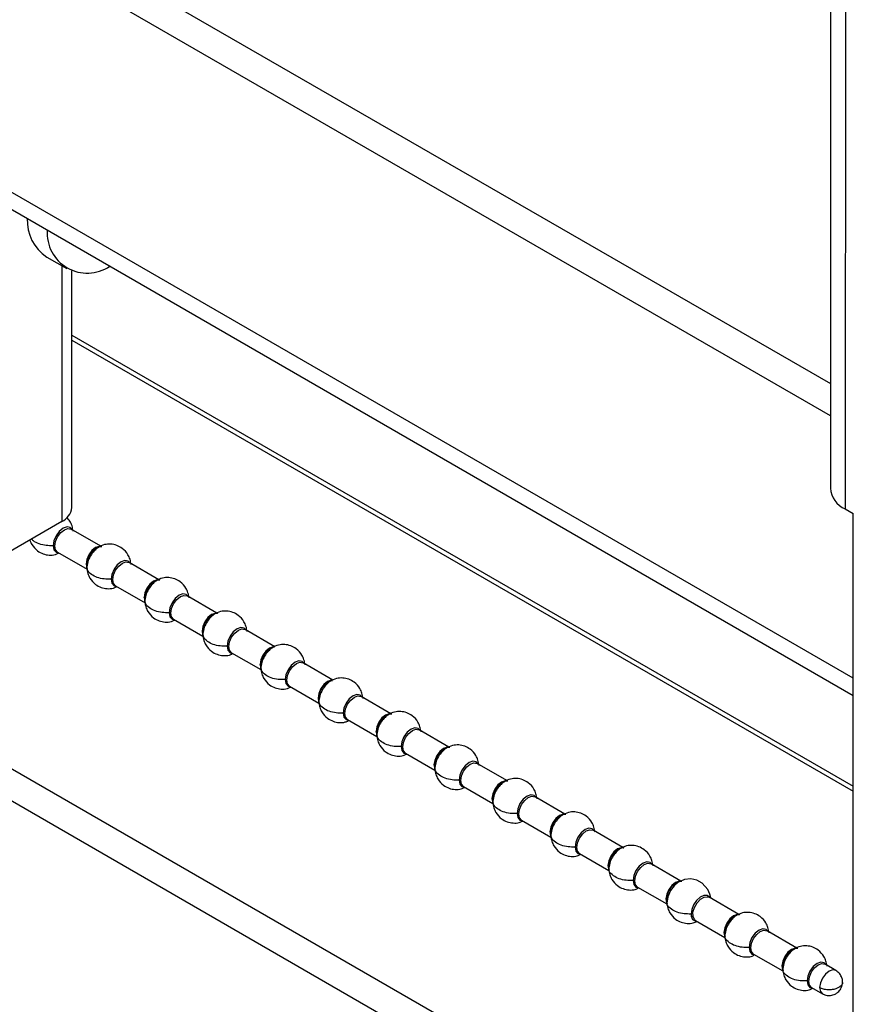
# Model space of a CAD drawing. Header units: millimetres. Extents: x 3619 to 4737, y 1503 to 2366.
# Tile 181 of 256: x 4478 to 4496, y 2080 to 2102. Entities that reach past the tile are written whole.
import ezdxf

# ---------------------------------------------------------------- set-up
doc = ezdxf.new("R2010")
doc.units = ezdxf.units.MM

msp = doc.modelspace()

# ---------------------------------------------------------------- linework, layer by layer
at = {"color": 7, "linetype": 'Continuous', "lineweight": 30}
for p, q in [((4495.6885, 2175.0202), (4495.6407, 2091.682)), ((4496.0223, 2174.555), (4495.9745, 2091.2168)), ((4458.7122, 2115.3357), (4495.6421, 2094.0165)), ((4495.6417, 2093.2938), (4458.086, 2114.9742)), ((4458.8908, 2108.5588), (4496.1518, 2087.0485)), ((4478.1246, 2096.8467), (4478.5718, 2096.5886)), ((4478.6841, 2091.2452), (4478.6841, 2096.5363)), ((4478.6841, 2094.9898), (4496.1506, 2084.9066)), ((4495.9745, 2091.2168), (4496.1541, 2091.1131)), ((4496.147, 2078.5888), (4496.1541, 2091.1131)), ((4478.4616, 2090.9352), (4475.5066, 2089.2294)), ((4479.3372, 2090.3813), (4478.6688, 2090.7671)), ((4478.3689, 2090.2475), (4479.025, 2089.8687)), ((4479.0175, 2089.9597), (4479.0265, 2090.0376)), ((4480.6336, 2089.6329), (4479.9652, 2090.0187)), ((4479.6652, 2089.4991), (4480.3213, 2089.1204)), ((4480.3139, 2089.2113), (4480.3229, 2089.2892)), ((4481.9299, 2088.8845), (4481.2616, 2089.2704)), ((4480.9616, 2088.7507), (4481.6177, 2088.372)), ((4481.6102, 2088.4629), (4481.6192, 2088.5409)), ((4483.2263, 2088.1361), (4482.5579, 2088.522)), ((4491.8206, 2077.0447), (4472.3369, 2088.2924)), ((4491.1943, 2076.6837), (4471.7106, 2087.9314)), ((4482.258, 2088.0024), (4482.914, 2087.6236)), ((4482.9066, 2087.7145), (4482.9156, 2087.7925)), ((4484.5227, 2087.3878), (4483.8543, 2087.7736)), ((4483.5543, 2087.254), (4484.2104, 2086.8752)), ((4484.203, 2086.9662), (4484.212, 2087.0441)), ((4485.819, 2086.6394), (4485.1507, 2087.0252)), ((4484.8507, 2086.5056), (4485.5068, 2086.1269)), ((4485.4993, 2086.2178), (4485.5083, 2086.2957)), ((4487.1154, 2085.891), (4486.447, 2086.2769)), ((4486.147, 2085.7572), (4486.8031, 2085.3785)), ((4486.7957, 2085.4694), (4486.8047, 2085.5474)), ((4488.4117, 2085.1427), (4487.7434, 2085.5285)), ((4487.4434, 2085.0089), (4488.0995, 2084.6301)), ((4488.092, 2084.721), (4488.101, 2084.799)), ((4489.7081, 2084.3943), (4489.0397, 2084.7801)), ((4488.7398, 2084.2605), (4489.3959, 2083.8817)), ((4489.3884, 2083.9727), (4489.3974, 2084.0506)), ((4491.0045, 2083.6459), (4490.3361, 2084.0317)), ((4490.0361, 2083.5121), (4490.6922, 2083.1334)), ((4490.6848, 2083.2243), (4490.6938, 2083.3022)), ((4492.3008, 2082.8975), (4491.6325, 2083.2834)), ((4491.3325, 2082.7637), (4491.9886, 2082.385)), ((4491.9811, 2082.4759), (4491.9901, 2082.5539)), ((4493.5972, 2082.1492), (4492.9288, 2082.535)), ((4492.6289, 2082.0154), (4493.2849, 2081.6366)), ((4493.2775, 2081.7275), (4493.2865, 2081.8055)), ((4494.8936, 2081.4008), (4494.2252, 2081.7866)), ((4493.9252, 2081.267), (4494.5813, 2080.8882)), ((4494.5739, 2080.9792), (4494.5829, 2081.0571)), ((4495.7637, 2080.8985), (4495.5216, 2081.0382)), ((4495.2216, 2080.5186), (4495.4637, 2080.3789))]:
    msp.add_line(p, q, dxfattribs=at)
at = {"color": 8, "linetype": 'Continuous', "lineweight": 30}
for p, q in [((4496.152, 2087.4339), (4458.6548, 2109.0806)), ((4478.4616, 2096.6522), (4478.4616, 2090.9352)), ((4478.6841, 2095.1025), (4496.1506, 2085.0193))]:
    msp.add_line(p, q, dxfattribs=at)
at = {"color": 8, "linetype": 'Continuous', "lineweight": 30, "flags": 128}
for points in [[(4478.6946, 2090.7522), (4478.6507, 2090.7986), (4478.5777, 2090.8128), (4478.4916, 2090.7829), (4478.4055, 2090.7134), (4478.3325, 2090.6149), (4478.2837, 2090.5025), (4478.2666, 2090.3932)], [(4478.3067, 2090.3848), (4478.3229, 2090.4879), (4478.3689, 2090.5939), (4478.4377, 2090.6868), (4478.5189, 2090.7523), (4478.6, 2090.7805), (4478.6688, 2090.7671)], [(4478.2666, 2090.3932), (4478.2837, 2090.3036), (4478.3325, 2090.2475), (4478.3946, 2090.2326)], [(4478.3689, 2090.2475), (4478.3689, 2090.2475), (4478.3229, 2090.3004), (4478.3067, 2090.3848)], [(4479.322, 2090.3786), (4479.2964, 2090.3785), (4479.2152, 2090.3503), (4479.134, 2090.2847), (4479.0652, 2090.1919), (4479.0192, 2090.0859), (4479.0031, 2089.9828)], [(4479.0031, 2089.9828), (4479.0192, 2089.8984), (4479.0296, 2089.8796)], [(4479.9909, 2090.0039), (4479.947, 2090.0502), (4479.874, 2090.0644), (4479.7879, 2090.0345), (4479.7018, 2089.965), (4479.6289, 2089.8665), (4479.5801, 2089.7541), (4479.563, 2089.6448)], [(4479.6031, 2089.6365), (4479.6192, 2089.7395), (4479.6652, 2089.8455), (4479.734, 2089.9384), (4479.8152, 2090.0039), (4479.8964, 2090.0321), (4479.9652, 2090.0187)], [(4479.563, 2089.6448), (4479.5801, 2089.5552), (4479.6289, 2089.4991), (4479.691, 2089.4842)], [(4479.6652, 2089.4991), (4479.6652, 2089.4991), (4479.6192, 2089.552), (4479.6031, 2089.6365)], [(4480.6184, 2089.6302), (4480.5928, 2089.6301), (4480.5116, 2089.6019), (4480.4304, 2089.5364), (4480.3616, 2089.4435), (4480.3156, 2089.3375), (4480.2994, 2089.2345)], [(4480.2994, 2089.2345), (4480.3156, 2089.15), (4480.326, 2089.1312)], [(4481.2873, 2089.2555), (4481.2434, 2089.3018), (4481.1704, 2089.316), (4481.0843, 2089.2861), (4480.9982, 2089.2166), (4480.9252, 2089.1182), (4480.8764, 2089.0057), (4480.8593, 2088.8964)], [(4480.8995, 2088.8881), (4480.9156, 2088.9912), (4480.9616, 2089.0972), (4481.0304, 2089.19), (4481.1116, 2089.2555), (4481.1928, 2089.2837), (4481.2616, 2089.2704)], [(4480.8593, 2088.8964), (4480.8764, 2088.8069), (4480.9252, 2088.7507), (4480.9873, 2088.7359)], [(4480.9616, 2088.7507), (4480.9616, 2088.7507), (4480.9156, 2088.8037), (4480.8995, 2088.8881)], [(4481.9147, 2088.8819), (4481.8891, 2088.8817), (4481.8079, 2088.8535), (4481.7268, 2088.788), (4481.6579, 2088.6952), (4481.612, 2088.5892), (4481.5958, 2088.4861)], [(4482.5837, 2088.5071), (4482.5398, 2088.5535), (4482.4668, 2088.5677), (4482.3807, 2088.5377), (4482.2946, 2088.4683), (4482.2216, 2088.3698), (4482.1728, 2088.2573), (4482.1557, 2088.148)], [(4481.5958, 2088.4861), (4481.612, 2088.4017), (4481.6223, 2088.3828)], [(4482.1958, 2088.1397), (4482.212, 2088.2428), (4482.2579, 2088.3488), (4482.3268, 2088.4416), (4482.4079, 2088.5071), (4482.4891, 2088.5354), (4482.5579, 2088.522)], [(4482.1557, 2088.148), (4482.1728, 2088.0585), (4482.2216, 2088.0024), (4482.2837, 2087.9875)], [(4482.258, 2088.0024), (4482.2579, 2088.0024), (4482.212, 2088.0553), (4482.1958, 2088.1397)], [(4483.2111, 2088.1335), (4483.1855, 2088.1334), (4483.1043, 2088.1051), (4483.0231, 2088.0396), (4482.9543, 2087.9468), (4482.9083, 2087.8408), (4482.8922, 2087.7377)], [(4482.8922, 2087.7377), (4482.9083, 2087.6533), (4482.9187, 2087.6344)], [(4483.88, 2087.7588), (4483.8361, 2087.8051), (4483.7631, 2087.8193), (4483.677, 2087.7894), (4483.5909, 2087.7199), (4483.5179, 2087.6214), (4483.4692, 2087.509), (4483.452, 2087.3997)], [(4483.4922, 2087.3913), (4483.5083, 2087.4944), (4483.5543, 2087.6004), (4483.6231, 2087.6933), (4483.7043, 2087.7588), (4483.7855, 2087.787), (4483.8543, 2087.7736)], [(4483.452, 2087.3997), (4483.4692, 2087.3101), (4483.5179, 2087.254), (4483.5801, 2087.2391)], [(4483.5543, 2087.254), (4483.5543, 2087.254), (4483.5083, 2087.3069), (4483.4922, 2087.3913)], [(4484.5075, 2087.3851), (4484.4818, 2087.385), (4484.4007, 2087.3568), (4484.3195, 2087.2913), (4484.2507, 2087.1984), (4484.2047, 2087.0924), (4484.1885, 2086.9893)], [(4485.1764, 2087.0104), (4485.1325, 2087.0567), (4485.0595, 2087.0709), (4484.9734, 2087.041), (4484.8873, 2086.9715), (4484.8143, 2086.873), (4484.7655, 2086.7606), (4484.7484, 2086.6513)], [(4484.7885, 2086.643), (4484.8047, 2086.746), (4484.8507, 2086.852), (4484.9195, 2086.9449), (4485.0007, 2087.0104), (4485.0818, 2087.0386), (4485.1507, 2087.0252)], [(4484.1885, 2086.9893), (4484.2047, 2086.9049), (4484.2151, 2086.8861)], [(4484.7484, 2086.6513), (4484.7655, 2086.5617), (4484.8143, 2086.5056), (4484.8764, 2086.4908)], [(4484.8507, 2086.5056), (4484.8507, 2086.5056), (4484.8047, 2086.5585), (4484.7885, 2086.643)], [(4485.8038, 2086.6367), (4485.7782, 2086.6366), (4485.697, 2086.6084), (4485.6159, 2086.5429), (4485.547, 2086.45), (4485.501, 2086.344), (4485.4849, 2086.241)], [(4485.4849, 2086.241), (4485.501, 2086.1565), (4485.5114, 2086.1377)], [(4486.4728, 2086.262), (4486.4289, 2086.3083), (4486.3559, 2086.3225), (4486.2698, 2086.2926), (4486.1837, 2086.2231), (4486.1107, 2086.1247), (4486.0619, 2086.0122), (4486.0448, 2085.9029)], [(4486.0849, 2085.8946), (4486.101, 2085.9977), (4486.147, 2086.1037), (4486.2159, 2086.1965), (4486.297, 2086.262), (4486.3782, 2086.2902), (4486.447, 2086.2769)], [(4486.0448, 2085.9029), (4486.0619, 2085.8134), (4486.1107, 2085.7572), (4486.1728, 2085.7424)], [(4486.147, 2085.7572), (4486.147, 2085.7572), (4486.101, 2085.8102), (4486.0849, 2085.8946)], [(4487.1002, 2085.8884), (4487.0746, 2085.8882), (4486.9934, 2085.86), (4486.9122, 2085.7945), (4486.8434, 2085.7017), (4486.7974, 2085.5957), (4486.7813, 2085.4926)], [(4486.7813, 2085.4926), (4486.7974, 2085.4082), (4486.8078, 2085.3893)], [(4487.7691, 2085.5136), (4487.7252, 2085.56), (4487.6522, 2085.5742), (4487.5661, 2085.5442), (4487.48, 2085.4748), (4487.407, 2085.3763), (4487.3583, 2085.2638), (4487.3411, 2085.1545)], [(4487.3813, 2085.1462), (4487.3974, 2085.2493), (4487.4434, 2085.3553), (4487.5122, 2085.4481), (4487.5934, 2085.5136), (4487.6746, 2085.5419), (4487.7434, 2085.5285)], [(4487.3411, 2085.1545), (4487.3583, 2085.065), (4487.407, 2085.0089), (4487.4691, 2084.994)], [(4487.4434, 2085.0089), (4487.4434, 2085.0089), (4487.3974, 2085.0618), (4487.3813, 2085.1462)], [(4488.3966, 2085.14), (4488.3709, 2085.1399), (4488.2898, 2085.1116), (4488.2086, 2085.0461), (4488.1398, 2084.9533), (4488.0938, 2084.8473), (4488.0776, 2084.7442)], [(4489.0655, 2084.7653), (4489.0216, 2084.8116), (4488.9486, 2084.8258), (4488.8625, 2084.7959), (4488.7764, 2084.7264), (4488.7034, 2084.6279), (4488.6546, 2084.5155), (4488.6375, 2084.4062)], [(4488.0776, 2084.7442), (4488.0938, 2084.6598), (4488.1041, 2084.6409)], [(4488.6776, 2084.3978), (4488.6938, 2084.5009), (4488.7398, 2084.6069), (4488.8086, 2084.6998), (4488.8898, 2084.7653), (4488.9709, 2084.7935), (4489.0397, 2084.7801)], [(4488.6375, 2084.4062), (4488.6546, 2084.3166), (4488.7034, 2084.2605), (4488.7655, 2084.2456)], [(4488.7398, 2084.2605), (4488.7398, 2084.2605), (4488.6938, 2084.3134), (4488.6776, 2084.3978)], [(4489.6929, 2084.3916), (4489.6673, 2084.3915), (4489.5861, 2084.3633), (4489.5049, 2084.2978), (4489.4361, 2084.2049), (4489.3901, 2084.0989), (4489.374, 2083.9958)], [(4489.374, 2083.9958), (4489.3901, 2083.9114), (4489.4005, 2083.8926)], [(4490.3618, 2084.0169), (4490.3179, 2084.0632), (4490.2449, 2084.0774), (4490.1588, 2084.0475), (4490.0727, 2083.978), (4489.9998, 2083.8795), (4489.951, 2083.7671), (4489.9339, 2083.6578)], [(4489.974, 2083.6495), (4489.9901, 2083.7525), (4490.0361, 2083.8585), (4490.1049, 2083.9514), (4490.1861, 2084.0169), (4490.2673, 2084.0451), (4490.3361, 2084.0317)], [(4489.9339, 2083.6578), (4489.951, 2083.5683), (4489.9998, 2083.5121), (4490.0619, 2083.4973)], [(4490.0361, 2083.5121), (4490.0361, 2083.5121), (4489.9901, 2083.565), (4489.974, 2083.6495)], [(4490.9893, 2083.6432), (4490.9637, 2083.6431), (4490.8825, 2083.6149), (4490.8013, 2083.5494), (4490.7325, 2083.4565), (4490.6865, 2083.3505), (4490.6703, 2083.2475)], [(4491.6582, 2083.2685), (4491.6143, 2083.3148), (4491.5413, 2083.329), (4491.4552, 2083.2991), (4491.3691, 2083.2296), (4491.2961, 2083.1312), (4491.2473, 2083.0187), (4491.2302, 2082.9094)], [(4491.2704, 2082.9011), (4491.2865, 2083.0042), (4491.3325, 2083.1102), (4491.4013, 2083.203), (4491.4825, 2083.2685), (4491.5637, 2083.2967), (4491.6325, 2083.2834)], [(4490.6703, 2083.2475), (4490.6865, 2083.163), (4490.6969, 2083.1442)], [(4491.2302, 2082.9094), (4491.2473, 2082.8199), (4491.2961, 2082.7637), (4491.3582, 2082.7489)], [(4491.3325, 2082.7637), (4491.3325, 2082.7637), (4491.2865, 2082.8167), (4491.2704, 2082.9011)], [(4492.2856, 2082.8949), (4492.26, 2082.8947), (4492.1788, 2082.8665), (4492.0977, 2082.801), (4492.0288, 2082.7082), (4491.9829, 2082.6022), (4491.9667, 2082.4991)], [(4491.9667, 2082.4991), (4491.9829, 2082.4147), (4491.9932, 2082.3958)], [(4492.9546, 2082.5201), (4492.9414, 2082.5399), (4492.8853, 2082.5771), (4492.8113, 2082.5759), (4492.7293, 2082.5366), (4492.6502, 2082.4644), (4492.5848, 2082.369), (4492.5416, 2082.2632), (4492.5266, 2082.161)], [(4492.5709, 2082.1068), (4492.5707, 2082.2023), (4492.6022, 2082.3089), (4492.6606, 2082.4103), (4492.737, 2082.4912), (4492.8198, 2082.5392), (4492.8963, 2082.547), (4492.9288, 2082.535)], [(4492.531, 2082.1124), (4492.5617, 2082.0419), (4492.6178, 2082.0048), (4492.6546, 2082.0005)], [(4492.6289, 2082.0154), (4492.6027, 2082.037), (4492.5709, 2082.1068)], [(4493.582, 2082.1465), (4493.5564, 2082.1464), (4493.4752, 2082.1181), (4493.394, 2082.0526), (4493.3252, 2081.9598), (4493.2792, 2081.8538), (4493.2631, 2081.7507)], [(4493.2631, 2081.7507), (4493.2792, 2081.6663), (4493.2896, 2081.6474)], [(4494.2509, 2081.7718), (4494.207, 2081.8181), (4494.134, 2081.8323), (4494.0479, 2081.8024), (4493.9618, 2081.7329), (4493.8888, 2081.6344), (4493.8401, 2081.522), (4493.8229, 2081.4127)], [(4493.8631, 2081.4043), (4493.8792, 2081.5074), (4493.9252, 2081.6134), (4493.994, 2081.7063), (4494.0752, 2081.7718), (4494.1564, 2081.8), (4494.2252, 2081.7866)], [(4493.8229, 2081.4127), (4493.8401, 2081.3231), (4493.8888, 2081.267), (4493.951, 2081.2521)], [(4493.9252, 2081.267), (4493.9252, 2081.267), (4493.8792, 2081.3199), (4493.8631, 2081.4043)], [(4494.8784, 2081.3981), (4494.8527, 2081.398), (4494.7716, 2081.3698), (4494.6904, 2081.3043), (4494.6216, 2081.2114), (4494.5756, 2081.1054), (4494.5594, 2081.0023)], [(4495.5473, 2081.0234), (4495.5034, 2081.0697), (4495.4304, 2081.0839), (4495.3443, 2081.054), (4495.2582, 2080.9845), (4495.1852, 2080.886), (4495.1364, 2080.7736), (4495.1193, 2080.6643)], [(4494.5594, 2081.0023), (4494.5756, 2080.9179), (4494.586, 2080.8991)], [(4495.1594, 2080.656), (4495.1756, 2080.759), (4495.2216, 2080.8651), (4495.2904, 2080.9579), (4495.3716, 2081.0234), (4495.4527, 2081.0516), (4495.5216, 2081.0382)], [(4495.7637, 2080.8985), (4495.6949, 2080.9118), (4495.6137, 2080.8836), (4495.5325, 2080.8181), (4495.4637, 2080.7253), (4495.4177, 2080.6193), (4495.4016, 2080.5162)], [(4495.1193, 2080.6643), (4495.1364, 2080.5748), (4495.1852, 2080.5186), (4495.2473, 2080.5038)], [(4495.2216, 2080.5186), (4495.2216, 2080.5186), (4495.1756, 2080.5716), (4495.1594, 2080.656)], [(4495.4016, 2080.5162), (4495.4177, 2080.4318), (4495.4637, 2080.3789), (4495.4637, 2080.3789)]]:
    msp.add_lwpolyline(points, dxfattribs=at)
at = {"color": 7, "linetype": 'Continuous', "lineweight": 30, "flags": 128}
msp.add_lwpolyline([(4492.9661, 2082.5263), (4492.9497, 2082.6058), (4492.9033, 2082.709), (4492.776, 2082.8504), (4492.653, 2082.917), (4492.5197, 2082.9456), (4492.3802, 2082.9337), (4492.232, 2082.8662), (4492.1488, 2082.794), (4492.0675, 2082.686), (4492.0062, 2082.5483), (4491.9842, 2082.4062), (4491.9842, 2082.4062)], dxfattribs=at)
at = {"color": 7, "linetype": 'Continuous', "lineweight": 30}
for centre, radius, start, end in [((4478.6772, 2097.6667), 0.9888, 177.68102, 236.02209), ((4479.0304, 2097.3828), 0.8963, 175.79656, 304.20877), ((4496.1874, 2091.7219), 0.5482, 184.17262, 247.14377), ((4478.304, 2091.2831), 0.382, 294.37429, 354.30543), ((4492.7832, 2082.1598), 0.2567, 179.72106, 190.65128)]:
    msp.add_arc(centre, radius, start, end, dxfattribs=at)
for points, knots in [([(4478.7135, 2090.7226), (4478.7071, 2090.7614), (4478.6944, 2090.8379), (4478.649, 2090.9467), (4478.5942, 2090.9997), (4478.5664, 2091.0266)], [0, 0, 0, 0, 0.3374024, 0.6646456, 1, 1, 1, 1]), ([(4477.7479, 2090.5232), (4477.748, 2090.5232), (4477.7558, 2090.4858), (4477.8047, 2090.3942), (4477.9005, 2090.2819), (4478.0429, 2090.2052), (4478.1789, 2090.1777), (4478.3, 2090.1816), (4478.363, 2090.2145), (4478.3851, 2090.226)], [0, 0, 0, 0, 0.0003056, 0.1412917, 0.3804716, 0.5537078, 0.7253329, 0.9039205, 1, 1, 1, 1]), ([(4478.2666, 2090.3932), (4478.275, 2090.393), (4478.2901, 2090.3927), (4478.3016, 2090.3872), (4478.3067, 2090.3848)], [0, 0, 0, 0, 0.5600253, 1, 1, 1, 1]), ([(4480.0099, 2089.9742), (4480.0037, 2090.0132), (4479.9915, 2090.0901), (4479.932, 2090.2192), (4479.833, 2090.3307), (4479.6915, 2090.4071), (4479.5545, 2090.4364), (4479.4057, 2090.4238), (4479.2803, 2090.3658), (4479.1775, 2090.2758), (4479.0965, 2090.1675), (4479.033, 2090.029), (4479.0248, 2089.9369), (4479.0206, 2089.89)], [0, 0, 0, 0, 0.0744445, 0.1466475, 0.2691294, 0.3578399, 0.4457277, 0.5371815, 0.6451124, 0.7166971, 0.8023864, 0.8991218, 1, 1, 1, 1]), ([(4479.1366, 2090.2577), (4479.1532, 2090.2757), (4479.1868, 2090.3125), (4479.2427, 2090.3522), (4479.2975, 2090.3752), (4479.3372, 2090.3831), (4479.3553, 2090.3785), (4479.3588, 2090.3776)], [0, 0, 0, 0, 0.2328351, 0.4728328, 0.7128305, 0.9456656, 1, 1, 1, 1]), ([(4479.0175, 2089.9597), (4479.0172, 2089.9645), (4479.0167, 2089.9732), (4479.0072, 2089.9799), (4479.0031, 2089.9828)], [0, 0, 0, 0, 0.5600253, 1, 1, 1, 1]), ([(4479.563, 2089.6448), (4479.5117, 2089.6446), (4479.4041, 2089.6442), (4479.2475, 2089.6819), (4479.1102, 2089.7517), (4479.0196, 2089.8502), (4479.0182, 2089.9244), (4479.0175, 2089.9597)], [0, 0, 0, 0, 0.17420872, 0.36544299, 0.5645275, 0.79300709, 1, 1, 1, 1]), ([(4479.0206, 2089.89), (4479.0268, 2089.851), (4479.039, 2089.7741), (4479.0984, 2089.645), (4479.1974, 2089.5337), (4479.3392, 2089.4568), (4479.4753, 2089.4293), (4479.5963, 2089.4332), (4479.6594, 2089.4661), (4479.6814, 2089.4776)], [0, 0, 0, 0, 0.126956, 0.2500807, 0.4589591, 0.6102482, 0.7601302, 0.9160927, 1, 1, 1, 1]), ([(4481.3062, 2089.2259), (4481.3, 2089.2649), (4481.2878, 2089.3417), (4481.2284, 2089.4709), (4481.1293, 2089.5823), (4480.9878, 2089.6587), (4480.8509, 2089.688), (4480.7021, 2089.6755), (4480.5767, 2089.6175), (4480.4738, 2089.5274), (4480.3929, 2089.4191), (4480.3293, 2089.2806), (4480.3211, 2089.1886), (4480.3169, 2089.1416)], [0, 0, 0, 0, 0.0744445, 0.1466474, 0.2691294, 0.3578399, 0.4457277, 0.5371815, 0.6451123, 0.7166971, 0.8023864, 0.8991218, 1, 1, 1, 1]), ([(4479.563, 2089.6448), (4479.5714, 2089.6446), (4479.5864, 2089.6443), (4479.598, 2089.6389), (4479.6031, 2089.6365)], [0, 0, 0, 0, 0.5600253, 1, 1, 1, 1]), ([(4480.433, 2089.5093), (4480.4495, 2089.5274), (4480.4831, 2089.5641), (4480.539, 2089.6038), (4480.5939, 2089.6269), (4480.6336, 2089.6347), (4480.6517, 2089.6301), (4480.6551, 2089.6293)], [0, 0, 0, 0, 0.2328351, 0.4728328, 0.7128305, 0.9456656, 1, 1, 1, 1]), ([(4480.3139, 2089.2113), (4480.3136, 2089.2162), (4480.313, 2089.2248), (4480.3036, 2089.2315), (4480.2994, 2089.2345)], [0, 0, 0, 0, 0.5599628, 1, 1, 1, 1]), ([(4480.8593, 2088.8964), (4480.8081, 2088.8962), (4480.7005, 2088.8958), (4480.5438, 2088.9335), (4480.4066, 2089.0033), (4480.3159, 2089.1018), (4480.3145, 2089.176), (4480.3139, 2089.2113)], [0, 0, 0, 0, 0.17420872, 0.36544299, 0.5645275, 0.79300709, 1, 1, 1, 1]), ([(4480.3169, 2089.1416), (4480.3231, 2089.1026), (4480.3353, 2089.0258), (4480.3948, 2088.8966), (4480.4938, 2088.7853), (4480.6355, 2088.7084), (4480.7716, 2088.6809), (4480.8927, 2088.6849), (4480.9557, 2088.7177), (4480.9778, 2088.7292)], [0, 0, 0, 0, 0.1269559, 0.2500835, 0.4589582, 0.6102471, 0.760129, 0.9160913, 1, 1, 1, 1]), ([(4480.8593, 2088.8964), (4480.8677, 2088.8962), (4480.8828, 2088.8959), (4480.8944, 2088.8905), (4480.8995, 2088.8881)], [0, 0, 0, 0, 0.5600253, 1, 1, 1, 1]), ([(4482.6026, 2088.4775), (4482.5964, 2088.5165), (4482.5842, 2088.5933), (4482.5248, 2088.7225), (4482.4257, 2088.8339), (4482.2842, 2088.9103), (4482.1472, 2088.9396), (4481.9985, 2088.9271), (4481.873, 2088.8691), (4481.7702, 2088.7791), (4481.6892, 2088.6708), (4481.6257, 2088.5322), (4481.6175, 2088.4402), (4481.6133, 2088.3932)], [0, 0, 0, 0, 0.0744445, 0.1466493, 0.2691292, 0.3578397, 0.4457276, 0.5371814, 0.6451123, 0.716697, 0.8023863, 0.8991218, 1, 1, 1, 1]), ([(4481.7293, 2088.7609), (4481.7459, 2088.779), (4481.7795, 2088.8157), (4481.8354, 2088.8554), (4481.8902, 2088.8785), (4481.93, 2088.8863), (4481.9481, 2088.8818), (4481.9515, 2088.8809)], [0, 0, 0, 0, 0.2328351, 0.4728328, 0.7128305, 0.9456656, 1, 1, 1, 1]), ([(4481.6102, 2088.4629), (4481.6099, 2088.4678), (4481.6094, 2088.4765), (4481.6, 2088.4831), (4481.5958, 2088.4861)], [0, 0, 0, 0, 0.5600253, 1, 1, 1, 1]), ([(4482.1557, 2088.148), (4482.1044, 2088.1478), (4481.9969, 2088.1475), (4481.8402, 2088.1851), (4481.7029, 2088.255), (4481.6123, 2088.3534), (4481.6109, 2088.4276), (4481.6102, 2088.4629)], [0, 0, 0, 0, 0.1742044, 0.3654386, 0.5645287, 0.7930028, 1, 1, 1, 1]), ([(4481.6133, 2088.3932), (4481.6195, 2088.3542), (4481.6317, 2088.2774), (4481.6911, 2088.1482), (4481.7901, 2088.0369), (4481.9319, 2087.96), (4482.068, 2087.9326), (4482.1891, 2087.9365), (4482.2521, 2087.9693), (4482.2742, 2087.9808)], [0, 0, 0, 0, 0.1269559, 0.2500803, 0.4589585, 0.6102473, 0.7601291, 0.9160914, 1, 1, 1, 1]), ([(4482.1557, 2088.148), (4482.1641, 2088.1479), (4482.1791, 2088.1475), (4482.1907, 2088.1421), (4482.1958, 2088.1397)], [0, 0, 0, 0, 0.5599628, 1, 1, 1, 1]), ([(4483.899, 2087.7291), (4483.8928, 2087.7681), (4483.8806, 2087.845), (4483.8211, 2087.9741), (4483.722, 2088.0856), (4483.5805, 2088.1619), (4483.4436, 2088.1912), (4483.2948, 2088.1787), (4483.1694, 2088.1207), (4483.0666, 2088.0307), (4482.9856, 2087.9224), (4482.9221, 2087.7838), (4482.9139, 2087.6918), (4482.9097, 2087.6449)], [0, 0, 0, 0, 0.0744445, 0.1466475, 0.2691294, 0.35784, 0.4457278, 0.5371816, 0.6451125, 0.7166969, 0.8023864, 0.8991218, 1, 1, 1, 1]), ([(4483.0257, 2088.0125), (4483.0423, 2088.0307), (4483.0759, 2088.0675), (4483.1315, 2088.1063), (4483.1803, 2088.1293), (4483.2075, 2088.1314), (4483.2177, 2088.1322)], [0, 0, 0, 0, 0.27252627, 0.55343608, 0.8343459, 1, 1, 1, 1]), ([(4482.9066, 2087.7145), (4482.9063, 2087.7194), (4482.9058, 2087.7281), (4482.8963, 2087.7348), (4482.8922, 2087.7377)], [0, 0, 0, 0, 0.5600253, 1, 1, 1, 1]), ([(4483.452, 2087.3997), (4483.4008, 2087.3995), (4483.2932, 2087.3991), (4483.1366, 2087.4368), (4482.9993, 2087.5066), (4482.9086, 2087.6051), (4482.9073, 2087.6793), (4482.9066, 2087.7145)], [0, 0, 0, 0, 0.1742045, 0.365444, 0.5645285, 0.7930027, 1, 1, 1, 1]), ([(4482.9097, 2087.6449), (4482.9159, 2087.6058), (4482.928, 2087.529), (4482.9875, 2087.3998), (4483.0865, 2087.2886), (4483.2282, 2087.2116), (4483.3644, 2087.1842), (4483.4854, 2087.1881), (4483.5485, 2087.221), (4483.5705, 2087.2325)], [0, 0, 0, 0, 0.126956, 0.2500807, 0.4589591, 0.6102482, 0.7601302, 0.9160927, 1, 1, 1, 1]), ([(4483.452, 2087.3997), (4483.4605, 2087.3995), (4483.4755, 2087.3992), (4483.4871, 2087.3937), (4483.4922, 2087.3913)], [0, 0, 0, 0, 0.5600253, 1, 1, 1, 1]), ([(4485.1953, 2086.9807), (4485.1891, 2087.0197), (4485.1769, 2087.0966), (4485.1175, 2087.2257), (4485.0184, 2087.3372), (4484.8769, 2087.4136), (4484.74, 2087.4429), (4484.5912, 2087.4303), (4484.4657, 2087.3723), (4484.3629, 2087.2823), (4484.282, 2087.174), (4484.2184, 2087.0355), (4484.2102, 2086.9434), (4484.206, 2086.8965)], [0, 0, 0, 0, 0.0744445, 0.1466475, 0.2691294, 0.3578399, 0.4457277, 0.5371815, 0.6451124, 0.7166971, 0.8023864, 0.8991218, 1, 1, 1, 1]), ([(4484.3221, 2087.2642), (4484.3386, 2087.2823), (4484.3723, 2087.3191), (4484.4279, 2087.358), (4484.4767, 2087.3809), (4484.5039, 2087.3831), (4484.514, 2087.3838)], [0, 0, 0, 0, 0.27252627, 0.55343608, 0.8343459, 1, 1, 1, 1]), ([(4484.203, 2086.9662), (4484.2027, 2086.971), (4484.2021, 2086.9797), (4484.1927, 2086.9864), (4484.1885, 2086.9893)], [0, 0, 0, 0, 0.5600253, 1, 1, 1, 1]), ([(4484.7484, 2086.6513), (4484.6971, 2086.6511), (4484.5896, 2086.6507), (4484.4329, 2086.6884), (4484.2957, 2086.7582), (4484.205, 2086.8567), (4484.2036, 2086.9309), (4484.203, 2086.9662)], [0, 0, 0, 0, 0.17420872, 0.36544299, 0.5645275, 0.79300709, 1, 1, 1, 1]), ([(4484.206, 2086.8965), (4484.2122, 2086.8575), (4484.2244, 2086.7806), (4484.2839, 2086.6515), (4484.3829, 2086.5402), (4484.5246, 2086.4633), (4484.6607, 2086.4358), (4484.7818, 2086.4397), (4484.8448, 2086.4726), (4484.8669, 2086.4841)], [0, 0, 0, 0, 0.126956, 0.2500807, 0.4589591, 0.6102482, 0.7601302, 0.9160927, 1, 1, 1, 1]), ([(4484.7484, 2086.6513), (4484.7568, 2086.6511), (4484.7719, 2086.6508), (4484.7834, 2086.6454), (4484.7885, 2086.643)], [0, 0, 0, 0, 0.5600253, 1, 1, 1, 1]), ([(4486.4917, 2086.2324), (4486.4855, 2086.2714), (4486.4733, 2086.3482), (4486.4139, 2086.4774), (4486.3148, 2086.5888), (4486.1733, 2086.6652), (4486.0363, 2086.6945), (4485.8875, 2086.682), (4485.7621, 2086.624), (4485.6593, 2086.5339), (4485.5783, 2086.4256), (4485.5148, 2086.2871), (4485.5066, 2086.1951), (4485.5024, 2086.1481)], [0, 0, 0, 0, 0.0744445, 0.1466474, 0.2691294, 0.3578399, 0.4457277, 0.5371815, 0.6451123, 0.7166971, 0.8023864, 0.8991218, 1, 1, 1, 1]), ([(4485.6184, 2086.5158), (4485.635, 2086.5339), (4485.6686, 2086.5706), (4485.7245, 2086.6103), (4485.7793, 2086.6334), (4485.8191, 2086.6412), (4485.8372, 2086.6366), (4485.8406, 2086.6358)], [0, 0, 0, 0, 0.2328351, 0.4728328, 0.7128305, 0.9456656, 1, 1, 1, 1]), ([(4485.4993, 2086.2178), (4485.499, 2086.2227), (4485.4985, 2086.2313), (4485.489, 2086.238), (4485.4849, 2086.241)], [0, 0, 0, 0, 0.5599628, 1, 1, 1, 1]), ([(4486.0448, 2085.9029), (4485.9935, 2085.9027), (4485.886, 2085.9023), (4485.7293, 2085.94), (4485.592, 2086.0099), (4485.5014, 2086.1083), (4485.5, 2086.1825), (4485.4993, 2086.2178)], [0, 0, 0, 0, 0.17420872, 0.36544299, 0.5645275, 0.79300709, 1, 1, 1, 1]), ([(4485.5024, 2086.1481), (4485.5086, 2086.1091), (4485.5208, 2086.0323), (4485.5802, 2085.9031), (4485.6792, 2085.7918), (4485.821, 2085.7149), (4485.9571, 2085.6874), (4486.0781, 2085.6914), (4486.1412, 2085.7242), (4486.1633, 2085.7357)], [0, 0, 0, 0, 0.1269559, 0.2500835, 0.4589582, 0.6102471, 0.760129, 0.9160913, 1, 1, 1, 1]), ([(4487.788, 2085.484), (4487.7819, 2085.523), (4487.7697, 2085.5998), (4487.7102, 2085.729), (4487.6111, 2085.8404), (4487.4696, 2085.9168), (4487.3327, 2085.9461), (4487.1839, 2085.9336), (4487.0585, 2085.8756), (4486.9557, 2085.7856), (4486.8747, 2085.6773), (4486.8112, 2085.5387), (4486.8029, 2085.4467), (4486.7987, 2085.3997)], [0, 0, 0, 0, 0.0744445, 0.1466493, 0.2691292, 0.3578397, 0.4457276, 0.5371814, 0.6451123, 0.716697, 0.8023863, 0.8991218, 1, 1, 1, 1]), ([(4486.0448, 2085.9029), (4486.0532, 2085.9027), (4486.0682, 2085.9024), (4486.0798, 2085.897), (4486.0849, 2085.8946)], [0, 0, 0, 0, 0.5600253, 1, 1, 1, 1]), ([(4486.9148, 2085.7674), (4486.9313, 2085.7855), (4486.965, 2085.8222), (4487.0208, 2085.8619), (4487.0757, 2085.885), (4487.1154, 2085.8928), (4487.1335, 2085.8883), (4487.1369, 2085.8874)], [0, 0, 0, 0, 0.2328351, 0.4728328, 0.7128305, 0.9456656, 1, 1, 1, 1]), ([(4486.7957, 2085.4694), (4486.7954, 2085.4743), (4486.7948, 2085.483), (4486.7854, 2085.4896), (4486.7813, 2085.4926)], [0, 0, 0, 0, 0.5600253, 1, 1, 1, 1]), ([(4487.3411, 2085.1545), (4487.2899, 2085.1544), (4487.1823, 2085.154), (4487.0256, 2085.1916), (4486.8884, 2085.2615), (4486.7977, 2085.3599), (4486.7963, 2085.4341), (4486.7957, 2085.4694)], [0, 0, 0, 0, 0.1742044, 0.3654386, 0.5645287, 0.7930028, 1, 1, 1, 1]), ([(4486.7987, 2085.3997), (4486.8049, 2085.3607), (4486.8171, 2085.2839), (4486.8766, 2085.1547), (4486.9756, 2085.0434), (4487.1173, 2084.9665), (4487.2535, 2084.9391), (4487.3745, 2084.943), (4487.4376, 2084.9758), (4487.4596, 2084.9873)], [0, 0, 0, 0, 0.1269559, 0.2500803, 0.4589585, 0.6102473, 0.7601291, 0.9160914, 1, 1, 1, 1]), ([(4487.3411, 2085.1545), (4487.3496, 2085.1544), (4487.3646, 2085.1541), (4487.3762, 2085.1486), (4487.3813, 2085.1462)], [0, 0, 0, 0, 0.5599628, 1, 1, 1, 1]), ([(4489.0844, 2084.7356), (4489.0782, 2084.7746), (4489.066, 2084.8515), (4489.0066, 2084.9806), (4488.9075, 2085.0921), (4488.766, 2085.1684), (4488.629, 2085.1977), (4488.4803, 2085.1852), (4488.3548, 2085.1272), (4488.252, 2085.0372), (4488.171, 2084.9289), (4488.1075, 2084.7903), (4488.0993, 2084.6983), (4488.0951, 2084.6514)], [0, 0, 0, 0, 0.0744445, 0.1466475, 0.2691294, 0.35784, 0.4457278, 0.5371816, 0.6451125, 0.7166969, 0.8023864, 0.8991218, 1, 1, 1, 1]), ([(4488.2112, 2085.019), (4488.2277, 2085.0371), (4488.2613, 2085.0739), (4488.3172, 2085.1135), (4488.3721, 2085.1366), (4488.4118, 2085.1444), (4488.4299, 2085.1399), (4488.4333, 2085.139)], [0, 0, 0, 0, 0.2328351, 0.4728328, 0.7128305, 0.9456656, 1, 1, 1, 1]), ([(4488.092, 2084.721), (4488.0917, 2084.7259), (4488.0912, 2084.7346), (4488.0818, 2084.7413), (4488.0776, 2084.7442)], [0, 0, 0, 0, 0.5600253, 1, 1, 1, 1]), ([(4488.6375, 2084.4062), (4488.5862, 2084.406), (4488.4787, 2084.4056), (4488.322, 2084.4433), (4488.1848, 2084.5131), (4488.0941, 2084.6116), (4488.0927, 2084.6858), (4488.092, 2084.721)], [0, 0, 0, 0, 0.1742045, 0.365444, 0.5645285, 0.7930027, 1, 1, 1, 1]), ([(4488.0951, 2084.6514), (4488.1013, 2084.6124), (4488.1135, 2084.5355), (4488.173, 2084.4063), (4488.272, 2084.2951), (4488.4137, 2084.2181), (4488.5498, 2084.1907), (4488.6709, 2084.1946), (4488.7339, 2084.2275), (4488.756, 2084.239)], [0, 0, 0, 0, 0.1269559, 0.2500803, 0.4589585, 0.6102473, 0.7601291, 0.9160914, 1, 1, 1, 1]), ([(4488.6375, 2084.4062), (4488.6459, 2084.406), (4488.661, 2084.4057), (4488.6725, 2084.4002), (4488.6776, 2084.3978)], [0, 0, 0, 0, 0.5600253, 1, 1, 1, 1]), ([(4490.3808, 2083.9872), (4490.3746, 2084.0262), (4490.3624, 2084.1031), (4490.3029, 2084.2322), (4490.2039, 2084.3437), (4490.0624, 2084.4201), (4489.9254, 2084.4494), (4489.7766, 2084.4368), (4489.6512, 2084.3788), (4489.5484, 2084.2888), (4489.4674, 2084.1805), (4489.4039, 2084.042), (4489.3957, 2083.95), (4489.3915, 2083.903)], [0, 0, 0, 0, 0.0744445, 0.1466475, 0.2691294, 0.3578399, 0.4457277, 0.5371815, 0.6451124, 0.7166971, 0.8023864, 0.8991218, 1, 1, 1, 1]), ([(4489.5075, 2084.2707), (4489.5241, 2084.2888), (4489.5577, 2084.3255), (4489.6136, 2084.3652), (4489.6684, 2084.3882), (4489.7081, 2084.3961), (4489.7262, 2084.3915), (4489.7297, 2084.3906)], [0, 0, 0, 0, 0.2328351, 0.4728328, 0.7128305, 0.9456656, 1, 1, 1, 1]), ([(4489.3884, 2083.9727), (4489.3881, 2083.9775), (4489.3876, 2083.9862), (4489.3781, 2083.9929), (4489.374, 2083.9958)], [0, 0, 0, 0, 0.5600253, 1, 1, 1, 1]), ([(4489.9339, 2083.6578), (4489.8826, 2083.6576), (4489.775, 2083.6572), (4489.6184, 2083.6949), (4489.4811, 2083.7647), (4489.3905, 2083.8632), (4489.3891, 2083.9374), (4489.3884, 2083.9727)], [0, 0, 0, 0, 0.17420872, 0.36544299, 0.5645275, 0.79300709, 1, 1, 1, 1]), ([(4489.3915, 2083.903), (4489.3977, 2083.864), (4489.4099, 2083.7871), (4489.4693, 2083.658), (4489.5683, 2083.5467), (4489.7101, 2083.4698), (4489.8462, 2083.4423), (4489.9672, 2083.4462), (4490.0303, 2083.4791), (4490.0523, 2083.4906)], [0, 0, 0, 0, 0.126956, 0.2500807, 0.4589591, 0.6102482, 0.7601302, 0.9160927, 1, 1, 1, 1]), ([(4489.9339, 2083.6578), (4489.9423, 2083.6576), (4489.9573, 2083.6573), (4489.9689, 2083.6519), (4489.974, 2083.6495)], [0, 0, 0, 0, 0.5600253, 1, 1, 1, 1]), ([(4491.6771, 2083.2389), (4491.6709, 2083.2779), (4491.6587, 2083.3547), (4491.5993, 2083.4839), (4491.5002, 2083.5953), (4491.3587, 2083.6717), (4491.2218, 2083.701), (4491.073, 2083.6885), (4490.9476, 2083.6305), (4490.8447, 2083.5405), (4490.7638, 2083.4321), (4490.7002, 2083.2936), (4490.692, 2083.2016), (4490.6878, 2083.1546)], [0, 0, 0, 0, 0.0744445, 0.1466474, 0.2691294, 0.3578399, 0.4457277, 0.5371815, 0.6451123, 0.7166971, 0.8023864, 0.8991218, 1, 1, 1, 1]), ([(4490.8039, 2083.5223), (4490.8204, 2083.5404), (4490.854, 2083.5771), (4490.9099, 2083.6168), (4490.9648, 2083.6399), (4491.0045, 2083.6477), (4491.0226, 2083.6431), (4491.026, 2083.6423)], [0, 0, 0, 0, 0.2328351, 0.4728328, 0.7128305, 0.9456656, 1, 1, 1, 1]), ([(4490.6848, 2083.2243), (4490.6845, 2083.2292), (4490.6839, 2083.2378), (4490.6745, 2083.2445), (4490.6703, 2083.2475)], [0, 0, 0, 0, 0.5599628, 1, 1, 1, 1]), ([(4491.2302, 2082.9094), (4491.179, 2082.9092), (4491.0714, 2082.9088), (4490.9147, 2082.9465), (4490.7775, 2083.0164), (4490.6868, 2083.1148), (4490.6854, 2083.189), (4490.6848, 2083.2243)], [0, 0, 0, 0, 0.17420872, 0.36544299, 0.5645275, 0.79300709, 1, 1, 1, 1]), ([(4490.6878, 2083.1546), (4490.694, 2083.1156), (4490.7062, 2083.0388), (4490.7657, 2082.9096), (4490.8647, 2082.7983), (4491.0064, 2082.7214), (4491.1425, 2082.6939), (4491.2636, 2082.6979), (4491.3266, 2082.7307), (4491.3487, 2082.7422)], [0, 0, 0, 0, 0.1269559, 0.2500835, 0.4589582, 0.6102471, 0.760129, 0.9160913, 1, 1, 1, 1]), ([(4491.2302, 2082.9094), (4491.2386, 2082.9092), (4491.2537, 2082.9089), (4491.2653, 2082.9035), (4491.2704, 2082.9011)], [0, 0, 0, 0, 0.5600253, 1, 1, 1, 1]), ([(4492.1002, 2082.7739), (4492.1168, 2082.792), (4492.1504, 2082.8287), (4492.2063, 2082.8684), (4492.2611, 2082.8915), (4492.3009, 2082.8993), (4492.319, 2082.8948), (4492.3224, 2082.8939)], [0, 0, 0, 0, 0.2328351, 0.4728328, 0.7128305, 0.9456656, 1, 1, 1, 1]), ([(4491.9811, 2082.4759), (4491.9808, 2082.4808), (4491.9803, 2082.4895), (4491.9709, 2082.4962), (4491.9667, 2082.4991)], [0, 0, 0, 0, 0.5600253, 1, 1, 1, 1]), ([(4492.5266, 2082.161), (4492.4753, 2082.1609), (4492.3678, 2082.1605), (4492.2111, 2082.1981), (4492.0738, 2082.268), (4491.9832, 2082.3664), (4491.9818, 2082.4406), (4491.9811, 2082.4759)], [0, 0, 0, 0, 0.1742044, 0.3654386, 0.5645287, 0.7930028, 1, 1, 1, 1]), ([(4491.9842, 2082.4062), (4491.9904, 2082.3672), (4492.0026, 2082.2904), (4492.062, 2082.1612), (4492.161, 2082.0499), (4492.3028, 2081.9731), (4492.439, 2081.9454), (4492.5642, 2081.9503), (4492.631, 2081.9856), (4492.6569, 2081.9992)], [0, 0, 0, 0, 0.1251241, 0.246472, 0.4523363, 0.6014423, 0.7491615, 0.9028735, 1, 1, 1, 1]), ([(4494.2699, 2081.7421), (4494.2637, 2081.7811), (4494.2515, 2081.858), (4494.192, 2081.9871), (4494.0929, 2082.0986), (4493.9514, 2082.1749), (4493.8145, 2082.2043), (4493.6657, 2082.1917), (4493.5403, 2082.1337), (4493.4375, 2082.0437), (4493.3565, 2081.9354), (4493.293, 2081.7968), (4493.2848, 2081.7048), (4493.2806, 2081.6579)], [0, 0, 0, 0, 0.0744445, 0.1466475, 0.2691294, 0.35784, 0.4457278, 0.5371816, 0.6451125, 0.7166969, 0.8023864, 0.8991218, 1, 1, 1, 1]), ([(4492.531, 2082.1124), (4492.5346, 2082.1128), (4492.5419, 2082.1138), (4492.5526, 2082.1131), (4492.5626, 2082.1109), (4492.5682, 2082.1082), (4492.5709, 2082.1068)], [0, 0, 0, 0, 0.2469579, 0.499987, 0.7530546, 1, 1, 1, 1]), ([(4493.3966, 2082.0256), (4493.4132, 2082.0436), (4493.4468, 2082.0804), (4493.5027, 2082.12), (4493.5575, 2082.1431), (4493.5972, 2082.151), (4493.6153, 2082.1464), (4493.6188, 2082.1455)], [0, 0, 0, 0, 0.2328351, 0.4728328, 0.7128305, 0.9456656, 1, 1, 1, 1]), ([(4493.2775, 2081.7275), (4493.2772, 2081.7324), (4493.2767, 2081.7411), (4493.2672, 2081.7478), (4493.2631, 2081.7507)], [0, 0, 0, 0, 0.5600253, 1, 1, 1, 1]), ([(4493.8229, 2081.4127), (4493.7717, 2081.4125), (4493.6641, 2081.4121), (4493.5075, 2081.4498), (4493.3702, 2081.5196), (4493.2795, 2081.6181), (4493.2782, 2081.6923), (4493.2775, 2081.7275)], [0, 0, 0, 0, 0.1742045, 0.365444, 0.5645285, 0.7930027, 1, 1, 1, 1]), ([(4493.2806, 2081.6579), (4493.2868, 2081.6189), (4493.2989, 2081.542), (4493.3584, 2081.4128), (4493.4574, 2081.3016), (4493.5991, 2081.2246), (4493.7353, 2081.1972), (4493.8563, 2081.2011), (4493.9194, 2081.234), (4493.9414, 2081.2455)], [0, 0, 0, 0, 0.1269559, 0.2500803, 0.4589585, 0.6102473, 0.7601291, 0.9160914, 1, 1, 1, 1]), ([(4493.8229, 2081.4127), (4493.8314, 2081.4125), (4493.8464, 2081.4122), (4493.858, 2081.4067), (4493.8631, 2081.4043)], [0, 0, 0, 0, 0.5600253, 1, 1, 1, 1]), ([(4495.5662, 2080.9937), (4495.56, 2081.0328), (4495.5478, 2081.1096), (4495.4884, 2081.2387), (4495.3893, 2081.3502), (4495.2478, 2081.4266), (4495.1109, 2081.4559), (4494.9621, 2081.4433), (4494.8366, 2081.3854), (4494.7338, 2081.2953), (4494.6529, 2081.187), (4494.5893, 2081.0485), (4494.5811, 2080.9565), (4494.5769, 2080.9095)], [0, 0, 0, 0, 0.0744445, 0.1466475, 0.2691294, 0.3578399, 0.4457277, 0.5371815, 0.6451124, 0.7166971, 0.8023864, 0.8991218, 1, 1, 1, 1]), ([(4494.693, 2081.2772), (4494.7095, 2081.2953), (4494.7431, 2081.332), (4494.799, 2081.3717), (4494.8539, 2081.3948), (4494.8936, 2081.4026), (4494.9117, 2081.398), (4494.9151, 2081.3971)], [0, 0, 0, 0, 0.2328351, 0.4728328, 0.7128305, 0.9456656, 1, 1, 1, 1]), ([(4494.5739, 2080.9792), (4494.5736, 2080.984), (4494.573, 2080.9927), (4494.5636, 2080.9994), (4494.5594, 2081.0023)], [0, 0, 0, 0, 0.5600253, 1, 1, 1, 1]), ([(4495.1193, 2080.6643), (4495.068, 2080.6641), (4494.9605, 2080.6637), (4494.8038, 2080.7014), (4494.6666, 2080.7712), (4494.5759, 2080.8697), (4494.5745, 2080.9439), (4494.5739, 2080.9792)], [0, 0, 0, 0, 0.17420872, 0.36544299, 0.5645275, 0.79300709, 1, 1, 1, 1]), ([(4494.5769, 2080.9095), (4494.5831, 2080.8705), (4494.5953, 2080.7936), (4494.6548, 2080.6645), (4494.7538, 2080.5532), (4494.8955, 2080.4763), (4495.0316, 2080.4488), (4495.1527, 2080.4527), (4495.2157, 2080.4856), (4495.2378, 2080.4971)], [0, 0, 0, 0, 0.126956, 0.2500807, 0.4589591, 0.6102482, 0.7601302, 0.9160927, 1, 1, 1, 1]), ([(4495.9129, 2080.6378), (4495.9131, 2080.6417), (4495.9153, 2080.6753), (4495.8996, 2080.7409), (4495.8532, 2080.8326), (4495.7953, 2080.8753), (4495.7637, 2080.8985)], [0, 0, 0, 0, 0.0380414, 0.3219599, 0.6307077, 1, 1, 1, 1]), ([(4495.1193, 2080.6643), (4495.1277, 2080.6641), (4495.1428, 2080.6638), (4495.1543, 2080.6584), (4495.1594, 2080.656)], [0, 0, 0, 0, 0.5600253, 1, 1, 1, 1]), ([(4495.8735, 2080.4887), (4495.8897, 2080.5239), (4495.9118, 2080.5718), (4495.9126, 2080.6239), (4495.9129, 2080.6378)], [0, 0, 0, 0, 0.7337509, 1, 1, 1, 1]), ([(4495.8258, 2080.5162), (4495.8053, 2080.5061), (4495.7625, 2080.485), (4495.6795, 2080.4671), (4495.5831, 2080.4632), (4495.4824, 2080.4779), (4495.428, 2080.5037), (4495.4016, 2080.5162)], [0, 0, 0, 0, 0.1712686, 0.358076, 0.5538446, 0.783782, 1, 1, 1, 1]), ([(4495.4637, 2080.3789), (4495.4889, 2080.3669), (4495.5464, 2080.3397), (4495.6473, 2080.3344), (4495.7399, 2080.3618), (4495.8196, 2080.4131), (4495.8538, 2080.4611), (4495.8735, 2080.4887)], [0, 0, 0, 0, 0.1771506, 0.4043171, 0.6265965, 0.7855703, 1, 1, 1, 1])]:
    msp.add_open_spline(points, degree=3, knots=knots, dxfattribs=at)
at = {"color": 8, "linetype": 'Continuous', "lineweight": 30}
for points, knots in [([(4478.2666, 2090.3932), (4478.2152, 2090.3929), (4478.1073, 2090.3924), (4477.9533, 2090.4309), (4477.8353, 2090.4838), (4477.7996, 2090.5305), (4477.7876, 2090.5461)], [0, 0, 0, 0, 0.2618338, 0.5492717, 0.8485009, 1, 1, 1, 1]), ([(4479.0265, 2090.0376), (4479.0367, 2090.0725), (4479.053, 2090.1278), (4479.0943, 2090.2027), (4479.1221, 2090.2389), (4479.1366, 2090.2577)], [0, 0, 0, 0, 0.4504598, 0.7140787, 1, 1, 1, 1]), ([(4480.3229, 2089.2892), (4480.3331, 2089.3241), (4480.3493, 2089.3794), (4480.3907, 2089.4544), (4480.4185, 2089.4905), (4480.433, 2089.5093)], [0, 0, 0, 0, 0.4504598, 0.7140787, 1, 1, 1, 1]), ([(4481.6192, 2088.5409), (4481.6295, 2088.5757), (4481.6457, 2088.631), (4481.687, 2088.706), (4481.7149, 2088.7421), (4481.7293, 2088.7609)], [0, 0, 0, 0, 0.4504598, 0.7140787, 1, 1, 1, 1]), ([(4482.9156, 2087.7925), (4482.9258, 2087.8274), (4482.9421, 2087.8826), (4482.9834, 2087.9576), (4483.0112, 2087.9937), (4483.0257, 2088.0125)], [0, 0, 0, 0, 0.4504598, 0.7140787, 1, 1, 1, 1]), ([(4484.212, 2087.0441), (4484.2222, 2087.079), (4484.2384, 2087.1343), (4484.2797, 2087.2092), (4484.3076, 2087.2454), (4484.3221, 2087.2642)], [0, 0, 0, 0, 0.4504598, 0.7140787, 1, 1, 1, 1]), ([(4485.5083, 2086.2957), (4485.5186, 2086.3306), (4485.5348, 2086.3859), (4485.5761, 2086.4609), (4485.6039, 2086.497), (4485.6184, 2086.5158)], [0, 0, 0, 0, 0.4504598, 0.7140787, 1, 1, 1, 1]), ([(4486.8047, 2085.5474), (4486.8149, 2085.5822), (4486.8311, 2085.6375), (4486.8725, 2085.7125), (4486.9003, 2085.7486), (4486.9148, 2085.7674)], [0, 0, 0, 0, 0.4504598, 0.7140787, 1, 1, 1, 1]), ([(4488.101, 2084.799), (4488.1113, 2084.8339), (4488.1275, 2084.8891), (4488.1688, 2084.9641), (4488.1967, 2085.0002), (4488.2112, 2085.019)], [0, 0, 0, 0, 0.4504598, 0.7140787, 1, 1, 1, 1]), ([(4489.3974, 2084.0506), (4489.4076, 2084.0855), (4489.4239, 2084.1408), (4489.4652, 2084.2157), (4489.493, 2084.2519), (4489.5075, 2084.2707)], [0, 0, 0, 0, 0.4504598, 0.7140787, 1, 1, 1, 1]), ([(4490.6938, 2083.3022), (4490.704, 2083.3371), (4490.7202, 2083.3924), (4490.7616, 2083.4674), (4490.7894, 2083.5035), (4490.8039, 2083.5223)], [0, 0, 0, 0, 0.4504598, 0.7140787, 1, 1, 1, 1]), ([(4491.9901, 2082.5539), (4492.0004, 2082.5887), (4492.0166, 2082.644), (4492.0579, 2082.719), (4492.0858, 2082.7551), (4492.1002, 2082.7739)], [0, 0, 0, 0, 0.4504598, 0.7140787, 1, 1, 1, 1]), ([(4493.2865, 2081.8055), (4493.2967, 2081.8404), (4493.313, 2081.8956), (4493.3543, 2081.9706), (4493.3821, 2082.0068), (4493.3966, 2082.0256)], [0, 0, 0, 0, 0.4504598, 0.7140787, 1, 1, 1, 1]), ([(4494.5829, 2081.0571), (4494.5931, 2081.092), (4494.6093, 2081.1473), (4494.6506, 2081.2222), (4494.6785, 2081.2584), (4494.693, 2081.2772)], [0, 0, 0, 0, 0.4504598, 0.7140787, 1, 1, 1, 1]), ([(4495.9078, 2080.638), (4495.9096, 2080.6316), (4495.917, 2080.6052), (4495.8874, 2080.5603), (4495.8457, 2080.5304), (4495.8258, 2080.5162)], [0, 0, 0, 0, 0.14303241, 0.59162274, 1, 1, 1, 1])]:
    msp.add_open_spline(points, degree=3, knots=knots, dxfattribs=at)

doc.saveas('drawing.dxf')
